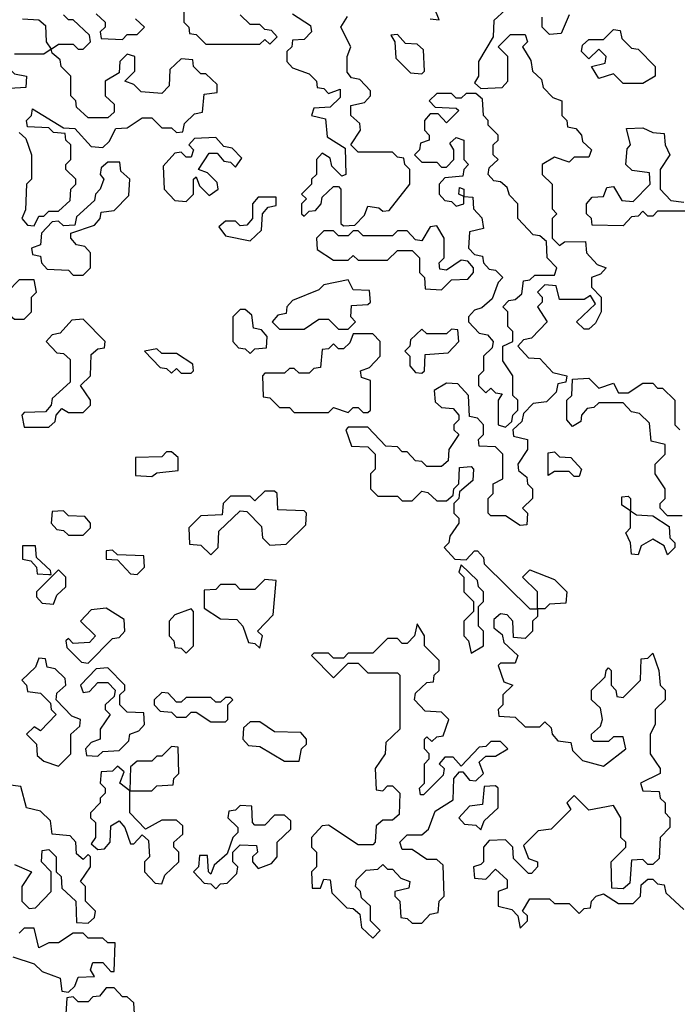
# Model space of a CAD drawing. Extents: x 2494118 to 2687960, y 757339 to 915227.
# Tile 164 of 256: x 2650686 to 2652025, y 784455 to 786460. Entities that reach past the tile are written whole.
import ezdxf

# ---------------------------------------------------------------- set-up
doc = ezdxf.new("R2010")
doc.units = 0

msp = doc.modelspace()

# ---------------------------------------------------------------- linework, layer by layer
at = {"layer": '0CON20XD'}
for points in [[(2651020, 786485), (2651020, 786455), (2651030, 786445), (2651031.7, 786431.7), (2651045, 786430), (2651065, 786410), (2651175, 786410), (2651185, 786420), (2651195, 786410), (2651210, 786425), (2651198.3, 786438.3), (2651185, 786440), (2651175, 786450), (2651155, 786450), (2651135, 786470)], [(2651521.7, 786461.7), (2651540, 786460), (2651530, 786485)], [(2650691.7, 786461.7), (2650725, 786460), (2650738.3, 786448.3), (2650740, 786415), (2650750, 786400), (2650765, 786410), (2650795, 786410), (2650805, 786400), (2650815, 786400), (2650830, 786415), (2650828.3, 786428.3), (2650795, 786460), (2650785, 786460), (2650775, 786470)], [(2650841.7, 786471.7), (2650860, 786455), (2650860, 786445), (2650850, 786435), (2650851.7, 786421.7), (2650895, 786420), (2650905, 786430), (2650925, 786430), (2650940, 786445), (2650921.7, 786461.7)], [(2651241.7, 786471.7), (2651278.3, 786448.3), (2651280, 786435), (2651265, 786420), (2651241.7, 786418.3), (2651240, 786405), (2651230, 786395), (2651230, 786375), (2651241.7, 786361.7), (2651275, 786350), (2651290, 786335), (2651291.7, 786321.7), (2651305, 786320), (2651315, 786310), (2651338.3, 786318.3), (2651338.3, 786301.7), (2651318.3, 786281.7), (2651285, 786280), (2651280, 786265), (2651308.3, 786258.3), (2651311.7, 786221.7), (2651348.3, 786198.3), (2651350, 786145), (2651341.7, 786141.7), (2651321.7, 786161.7), (2651318.3, 786178.3), (2651301.7, 786188.3), (2651290, 786175), (2651290, 786145), (2651280, 786135), (2651280, 786125), (2651260, 786105), (2651270, 786095), (2651260, 786085), (2651260, 786065), (2651265, 786060), (2651275, 786070), (2651288.3, 786071.7), (2651300, 786085), (2651301.7, 786098.3), (2651325, 786120), (2651335, 786120), (2651340, 786115), (2651340, 786045), (2651345, 786040), (2651368.3, 786041.7), (2651388.3, 786061.7), (2651395, 786080), (2651417, 786077), (2651425, 786070), (2651438.3, 786071.7), (2651480, 786125), (2651480, 786155), (2651470, 786165), (2651468.3, 786178.3), (2651455, 786180), (2651445, 786190), (2651375, 786190), (2651360, 786205), (2651380, 786235), (2651378.3, 786248.3), (2651360, 786265), (2651360, 786285), (2651388.3, 786291.7), (2651400, 786305), (2651400, 786315), (2651378.3, 786338.3), (2651361.7, 786341.7), (2651353, 786353), (2651352.5, 786385), (2651360, 786405), (2651340, 786445), (2651353.6, 786466.4)], [(2651675, 786480), (2651651.7, 786458.3), (2651650, 786425), (2651620, 786375), (2651620, 786345), (2651611.7, 786331.7), (2651625, 786320), (2651668.3, 786321.7), (2651680, 786335), (2651680, 786385), (2651660, 786405), (2651685, 786430), (2651715, 786430), (2651720, 786415), (2651710, 786405), (2651727, 786377), (2651730, 786355), (2651748.3, 786338.3), (2651751.7, 786321.7)], [(2651805, 786470), (2651788.3, 786431.7), (2651765, 786430), (2651750, 786445), (2651750, 786465)], [(2651505, 786350), (2651510, 786355), (2651508.3, 786398.3), (2651495, 786410), (2651471.7, 786411.7), (2651455, 786430), (2651441.7, 786428.3), (2651450, 786415), (2651451.7, 786381.7), (2651481.7, 786351.7), (2651505, 786350)], [(2651955, 786330), (2651915, 786330), (2651895, 786350), (2651865, 786340), (2651850, 786365), (2651878.3, 786371.7), (2651880, 786385), (2651865, 786400), (2651845, 786380), (2651830, 786395), (2651831.7, 786408.3), (2651845, 786420), (2651875, 786420), (2651895, 786440), (2651908.3, 786438.3), (2651911.7, 786421.7), (2651931.7, 786401.7), (2651945, 786400), (2651980, 786365), (2651980, 786345), (2651955, 786330)], [(2650715, 786040), (2650725, 786060), (2650735, 786060), (2650745, 786070), (2650765, 786070), (2650788.3, 786091.7), (2650790, 786115), (2650800, 786125), (2650800, 786135), (2650780, 786155), (2650780, 786165), (2650790, 786175), (2650790, 786205), (2650780, 786215), (2650778.3, 786228.3), (2650755, 786230), (2650745, 786240), (2650701.7, 786241.7), (2650700, 786255), (2650710, 786265), (2650711.7, 786278.3), (2650775, 786240), (2650798.3, 786238.3), (2650831.7, 786201.7), (2650855, 786200), (2650868.3, 786211.7), (2650881.7, 786238.3), (2650905, 786240), (2650935, 786260), (2650955, 786260), (2650975, 786240), (2650995, 786240), (2651005, 786230), (2651018.3, 786231.7), (2651021.7, 786248.3), (2651041.7, 786268.3), (2651058.3, 786271.7), (2651061.7, 786308.3), (2651088.3, 786311.7), (2651088.3, 786328.3), (2651065, 786350), (2651055, 786350), (2651040, 786365), (2651038.3, 786378.3), (2651015, 786380), (2650991.7, 786358.3), (2650990, 786325), (2650975, 786310), (2650933, 786313), (2650918.3, 786328.3), (2650900, 786335), (2650920, 786355), (2650920, 786385), (2650905, 786390), (2650890, 786375), (2650888.3, 786351.7), (2650860, 786335), (2650860, 786305), (2650878.3, 786288.3), (2650878.3, 786271.7), (2650865, 786260), (2650825, 786260), (2650801.7, 786281.7), (2650800, 786295), (2650790, 786305), (2650790, 786345), (2650770, 786365), (2650768.3, 786378.3), (2650751.7, 786391.7), (2650750, 786400), (2650735, 786390), (2650675, 786390)], [(2650635, 786300), (2650621.7, 786311.7), (2650620, 786325), (2650645, 786350), (2650655, 786350), (2650665, 786360), (2650675, 786350), (2650700, 786345), (2650698.3, 786321.7), (2650665, 786320), (2650635, 786300)], [(2651751.7, 786321.7), (2651771.7, 786301.7), (2651790, 786295), (2651790, 786265), (2651800, 786255), (2651801.7, 786241.7), (2651818.3, 786238.3), (2651830, 786225), (2651831.7, 786211.7), (2651850, 786195), (2651845, 786180), (2651815, 786180), (2651805, 786170), (2651775, 786180), (2651750, 786165), (2651750, 786145), (2651770, 786125), (2651770, 786075), (2651780, 786065), (2651770, 786055), (2651770, 786015), (2651785, 786000), (2651795, 786007.5), (2651838.3, 786008.3), (2651840, 785985), (2651861.7, 785961.7), (2651880, 785955), (2651868.3, 785941.7), (2651850, 785935), (2651850, 785915), (2651870, 785895), (2651870, 785865), (2651858.3, 785841.7), (2651845, 785830), (2651835, 785830), (2651820, 785845), (2651858.3, 785881.7), (2651848.3, 785898.3), (2651835, 785890), (2651785, 785890), (2651778.3, 785918.3), (2651755, 785920), (2651740, 785905), (2651750, 785895), (2651750, 785885), (2651740, 785875), (2651760, 785845), (2651728.3, 785811.7), (2651711.7, 785808.3), (2651700, 785795), (2651721.7, 785771.7), (2651745, 785770), (2651771.7, 785741.7), (2651800, 785735), (2651798.3, 785721.7), (2651781.7, 785718.3), (2651778.3, 785701.7), (2651758.3, 785681.7), (2651731.7, 785678.3), (2651711.7, 785658.3), (2651708.3, 785641.7), (2651690, 785625), (2651691.7, 785611.7), (2651720, 785605), (2651720, 785585), (2651700, 785555), (2651701.7, 785541.7), (2651718.3, 785528.3), (2651720, 785515), (2651730, 785505), (2651730, 785485), (2651710, 785465), (2651720, 785455), (2651718.3, 785431.7), (2651705, 785430), (2651675, 785450), (2651645, 785450), (2651640, 785455), (2651640, 785485), (2651650, 785495), (2651650, 785515), (2651670, 785525), (2651670, 785575), (2651655, 785590), (2651621.7, 785591.7), (2651620, 785605), (2651630, 785615), (2651630, 785635), (2651618.3, 785648.3), (2651601.7, 785651.7), (2651600, 785695), (2651578.3, 785718.3), (2651555, 785720), (2651530, 785705), (2651531.7, 785681.7), (2651545, 785670), (2651568.3, 785668.3), (2651580, 785655), (2651580, 785645), (2651570, 785635), (2651570, 785625), (2651580, 785615), (2651560, 785585), (2651558.3, 785561.7), (2651545, 785550), (2651515, 785550), (2651505, 785560), (2651491.7, 785561.7), (2651475, 785580), (2651465, 785580), (2651455, 785590), (2651431.7, 785591.7), (2651395, 785630), (2651355, 785630), (2651350, 785625), (2651361.7, 785591.7), (2651395, 785590), (2651410, 785575), (2651410, 785545), (2651400, 785535), (2651400, 785505), (2651415, 785490), (2651455, 785490), (2651465, 785480), (2651485, 785480), (2651505, 785500), (2651517, 785497), (2651535, 785480), (2651555, 785480), (2651568.3, 785491.7), (2651570, 785505), (2651580, 785515), (2651581.7, 785548.3), (2651605, 785550), (2651610, 785545), (2651608.3, 785521.7), (2651581.7, 785498.3), (2651580, 785485), (2651570, 785475), (2651570, 785455), (2651580, 785445), (2651580, 785435), (2651561.7, 785408.3), (2651560, 785395), (2651550, 785385), (2651571.7, 785361.7), (2651595, 785360), (2651611.7, 785378.3), (2651618.3, 785378.3), (2651630, 785365), (2651631.7, 785351.7), (2651725, 785260), (2651740, 785260), (2651740, 785295), (2651710, 785325), (2651725, 785340), (2651775, 785320), (2651800, 785295), (2651798.3, 785271.7), (2651765, 785270), (2651755, 785260), (2651740, 785260), (2651740, 785245), (2651730, 785235), (2651730, 785215), (2651715, 785200), (2651691.7, 785201.7), (2651690, 785235), (2651678.3, 785248.3), (2651665, 785250), (2651651.7, 785238.3), (2651651.7, 785221.7), (2651668.3, 785208.3), (2651671.7, 785191.7), (2651700, 785165), (2651695, 785150), (2651665, 785150), (2651660, 785145), (2651671.7, 785111.7), (2651690, 785105), (2651670, 785085), (2651670, 785065), (2651660, 785055), (2651661.7, 785041.7), (2651695, 785040), (2651715, 785020), (2651745, 785020), (2651755, 785030), (2651768.3, 785018.3), (2651770, 785005), (2651781.7, 784991.7), (2651808.3, 784988.3), (2651811.7, 784971.7), (2651831.7, 784951.7), (2651875, 784940), (2651920, 784975), (2651915, 785000), (2651895, 785000), (2651885, 784990), (2651855, 784990), (2651850, 784995), (2651850, 785005), (2651868.3, 785021.7), (2651872.5, 785035), (2651868.3, 785058.3), (2651850, 785075), (2651850, 785095), (2651878.3, 785121.7), (2651880, 785135), (2651885, 785140), (2651890, 785135), (2651890, 785105), (2651900, 785095), (2651901.7, 785081.7), (2651915, 785080), (2651950, 785115), (2651951.7, 785158.3), (2651965, 785160), (2651975, 785170), (2651987.5, 785135), (2651990, 785105), (2652000, 785095), (2652000, 785075), (2651980, 785055), (2651980, 785025), (2651970, 785005), (2651970, 784965), (2651990, 784935), (2651990, 784925), (2651950, 784905), (2651955, 784890), (2651988.3, 784888.3), (2651990, 784875), (2652000, 784865), (2652000, 784845), (2652010, 784835), (2652010, 784815), (2651990, 784795), (2651988.3, 784751.7), (2651975, 784740), (2651965, 784740), (2651955, 784750), (2651931.7, 784748.3), (2651928.3, 784701.7), (2651915, 784690), (2651891.7, 784691.7), (2651890, 784745), (2651920, 784775), (2651920, 784785), (2651910, 784795), (2651910, 784835), (2651895, 784860), (2651845, 784850), (2651815, 784880), (2651800, 784865), (2651808.3, 784851.7), (2651768.3, 784811.7), (2651741.7, 784808.3), (2651711.7, 784778.3), (2651721.7, 784751.7), (2651740, 784745), (2651740, 784735), (2651728.3, 784721.7), (2651721.7, 784721.7), (2651691.7, 784751.7), (2651690, 784775), (2651675, 784790), (2651641.7, 784788.3), (2651630, 784775), (2651630, 784745), (2651625, 784740), (2651610, 784735), (2651611.7, 784711.7), (2651635, 784710), (2651655, 784730), (2651678.3, 784708.3), (2651678.3, 784691.7), (2651660, 784685), (2651660, 784655), (2651688.3, 784648.3), (2651700, 784635), (2651705, 784610), (2651720, 784625), (2651720, 784635), (2651710, 784645), (2651725, 784670), (2651765, 784670), (2651775, 784660), (2651805, 784660), (2651825, 784640), (2651835, 784650), (2651848.3, 784651.7), (2651850, 784665), (2651860, 784675), (2651875, 784680), (2651905, 784660), (2651935, 784660), (2651950, 784675), (2651951.7, 784698.3), (2651965, 784710), (2651975, 784710), (2651985, 784700), (2651998.3, 784698.3), (2652001.7, 784681.7), (2652038.3, 784648.3)], [(2651675, 785630), (2651688.3, 785641.7), (2651690, 785655), (2651700, 785665), (2651700, 785685), (2651690, 785695), (2651690, 785735), (2651670, 785765), (2651670, 785795), (2651690, 785805), (2651690, 785825), (2651680, 785835), (2651680, 785865), (2651670, 785875), (2651681.7, 785888.3), (2651695, 785890), (2651708.3, 785901.7), (2651711.7, 785928.3), (2651725, 785930), (2651735, 785940), (2651775, 785940), (2651780, 785955), (2651760, 785975), (2651758.3, 786008.3), (2651745, 786020), (2651731.7, 786021.7), (2651700, 786055), (2651700, 786085), (2651683, 786103), (2651678.3, 786118.3), (2651665, 786130), (2651651.7, 786131.7), (2651640, 786145), (2651641.7, 786158.3), (2651660, 786175), (2651650, 786185), (2651650, 786205), (2651660, 786215), (2651660, 786225), (2651640, 786245), (2651640, 786255), (2651630, 786265), (2651628.3, 786298.3), (2651615, 786310), (2651595, 786310), (2651585, 786300), (2651575, 786300), (2651565, 786310), (2651535, 786310), (2651520, 786295), (2651531.7, 786281.7), (2651575, 786280), (2651580, 786275), (2651555, 786250), (2651538.3, 786268.3), (2651521.7, 786268.3), (2651510, 786255), (2651510, 786235), (2651520, 786225), (2651520, 786215), (2651501.7, 786208.3), (2651500, 786195), (2651490, 786185), (2651505, 786170), (2651535, 786170), (2651545, 786160), (2651555, 786160), (2651570, 786175), (2651570, 786195), (2651561.7, 786208.3), (2651575, 786220), (2651590, 786215), (2651590, 786175), (2651600, 786165), (2651590, 786155), (2651588.3, 786141.7), (2651551.7, 786138.3), (2651540, 786125), (2651540, 786105), (2651551.7, 786091.7), (2651565, 786090), (2651575, 786080), (2651590, 786085), (2651590, 786100), (2651580, 786105), (2651581.7, 786118.3), (2651590, 786115), (2651590, 786100), (2651608.3, 786098.3), (2651610, 786075), (2651626.7, 786056.7), (2651630, 786035), (2651601.7, 786028.3), (2651600, 785995), (2651611.7, 785981.7), (2651628.3, 785978.3), (2651630, 785965), (2651641.7, 785951.7), (2651655, 785950), (2651670, 785935), (2651660, 785925), (2651648.3, 785891.7), (2651627, 785873), (2651611.7, 785868.3), (2651600, 785855), (2651600, 785845), (2651621.7, 785821.7), (2651638.3, 785818.3), (2651650, 785805), (2651648.3, 785791.7), (2651630, 785775), (2651630, 785745), (2651620, 785735), (2651620, 785715), (2651635, 785700), (2651645, 785710), (2651655, 785700), (2651668.3, 785698.3), (2651660, 785685), (2651660, 785635), (2651675, 785630)], [(2650685, 786230), (2650698.3, 786218.3), (2650710, 786185), (2650710, 786135), (2650700, 786125), (2650697.5, 786072.5), (2650690, 786055), (2650701.7, 786041.7), (2650715, 786040)], [(2652040, 786070), (2651985, 786070), (2651975, 786060), (2651965, 786060), (2651955, 786070), (2651945, 786060), (2651931.7, 786058.3), (2651915, 786040), (2651851.7, 786041.7), (2651850, 786055), (2651840, 786065), (2651840, 786085), (2651851.7, 786098.3), (2651875, 786100), (2651881.7, 786118.3), (2651895, 786120), (2651911.7, 786091.7), (2651935, 786090), (2651970, 786125), (2651968.3, 786148.3), (2651933, 786153), (2651920, 786165), (2651923, 786197), (2651930, 786205), (2651921.7, 786238.3), (2651955, 786240), (2651975, 786230), (2651998.3, 786228.3), (2652000, 786205), (2652010, 786185), (2651990, 786155), (2651990, 786115), (2652011.7, 786091.7), (2652038.3, 786088.3)], [(2651025, 786090), (2651040, 786105), (2651040, 786135), (2651045, 786140), (2651051.7, 786121.7), (2651071.7, 786101.7), (2651090, 786115), (2651088.3, 786128.3), (2651068.3, 786148.3), (2651050, 786155), (2651071.7, 786188.3), (2651088.3, 786188.3), (2651101.7, 786171.7), (2651115, 786170), (2651125, 786160), (2651138.3, 786178.3), (2651118.3, 786198.3), (2651101.7, 786201.7), (2651085, 786220), (2651041.7, 786218.3), (2651030, 786205), (2651040, 786195), (2651035, 786180), (2651025, 786180), (2651015, 786190), (2651001.7, 786188.3), (2650978.3, 786161.7), (2650980, 786115), (2651001.7, 786091.7), (2651025, 786090)], [(2650815, 785940), (2650830, 785955), (2650830, 785985), (2650818.3, 785998.3), (2650801.7, 786001.7), (2650790, 786015), (2650790, 786025), (2650838.3, 786041.7), (2650850, 786055), (2650851.7, 786068.3), (2650878.3, 786071.7), (2650908.3, 786101.7), (2650910, 786135), (2650891.7, 786151.7), (2650890, 786170), (2650865, 786170), (2650851.7, 786158.3), (2650850, 786145), (2650857.5, 786135), (2650850, 786115), (2650840, 786105), (2650838.3, 786091.7), (2650801.7, 786058.3), (2650798.3, 786041.7), (2650775, 786040), (2650765, 786050), (2650751.7, 786048.3), (2650730, 786025), (2650728.3, 786001.7), (2650710, 785995), (2650711.7, 785981.7), (2650728.3, 785978.3), (2650730, 785965), (2650741.7, 785951.7), (2650785, 785950), (2650795, 785940), (2650815, 785940)], [(2651155, 786010), (2651178.3, 786031.7), (2651180, 786065), (2651191.7, 786078.3), (2651208.3, 786081.7), (2651208.3, 786098.3), (2651171.7, 786098.3), (2651160, 786085), (2651160, 786055), (2651148.3, 786041.7), (2651135, 786040), (2651125, 786050), (2651105, 786050), (2651091.7, 786038.3), (2651105, 786020), (2651155, 786010)], [(2651545, 785910), (2651565, 785930), (2651598.3, 785931.7), (2651610, 785945), (2651610, 785955), (2651598.3, 785968.3), (2651585, 785970), (2651555, 785950), (2651541.7, 785951.7), (2651540, 785965), (2651550, 785975), (2651550, 786015), (2651535, 786040), (2651521.7, 786038.3), (2651505, 786010), (2651491.7, 786011.7), (2651475, 786030), (2651455, 786030), (2651445, 786020), (2651385, 786020), (2651375, 786030), (2651365, 786030), (2651355, 786020), (2651335, 786020), (2651325, 786030), (2651305, 786030), (2651290, 786015), (2651291.7, 785991.7), (2651325, 785970), (2651355, 785970), (2651365, 785980), (2651375, 785970), (2651435, 785970), (2651455, 785990), (2651485, 785990), (2651500, 785975), (2651500, 785945), (2651510, 785935), (2651511.7, 785911.7), (2651545, 785910)], [(2650695, 785850), (2650710, 785865), (2650710, 785895), (2650720, 785905), (2650715, 785930), (2650685, 785930), (2650660, 785905), (2650661.7, 785861.7), (2650675, 785850), (2650695, 785850)], [(2651355, 785830), (2651370, 785845), (2651360, 785855), (2651361.7, 785878.3), (2651395, 785880), (2651400, 785885), (2651398.3, 785908.3), (2651365, 785910), (2651355, 785930), (2651305, 785920), (2651295, 785910), (2651241.7, 785888.3), (2651230, 785875), (2651228.3, 785861.7), (2651211.7, 785858.3), (2651200, 785845), (2651215, 785830), (2651265, 785830), (2651295, 785850), (2651315, 785850), (2651335, 785830), (2651355, 785830)], [(2651155, 785780), (2651165, 785790), (2651188.3, 785791.7), (2651190, 785815), (2651178.3, 785828.3), (2651161.7, 785831.7), (2651158.3, 785858.3), (2651145, 785870), (2651135, 785870), (2651120, 785855), (2651120, 785805), (2651131.7, 785791.7), (2651145, 785790), (2651155, 785780)], [(2650745, 785630), (2650758.3, 785641.7), (2650760, 785655), (2650771.7, 785668.3), (2650785, 785660), (2650815, 785660), (2650830, 785675), (2650830, 785685), (2650810, 785715), (2650830, 785735), (2650831.7, 785778.3), (2650845, 785790), (2650858.3, 785791.7), (2650860, 785805), (2650815, 785850), (2650791.7, 785848.3), (2650768.3, 785821.7), (2650751.7, 785818.3), (2650740, 785805), (2650761.7, 785781.7), (2650775, 785780), (2650788.3, 785768.3), (2650788.3, 785721.7), (2650751.7, 785688.3), (2650750, 785675), (2650738.3, 785661.7), (2650695, 785660), (2650690, 785655), (2650695, 785630), (2650745, 785630)], [(2651395, 785660), (2651400, 785665), (2651400, 785725), (2651381.7, 785731.7), (2651380, 785745), (2651398.3, 785751.7), (2651420, 785775), (2651420, 785805), (2651405, 785820), (2651365, 785820), (2651358.3, 785801.7), (2651345, 785790), (2651335, 785790), (2651325, 785800), (2651315, 785790), (2651301.7, 785788.3), (2651298.3, 785751.7), (2651285, 785750), (2651275, 785740), (2651255, 785740), (2651245, 785750), (2651235, 785750), (2651225, 785740), (2651185, 785740), (2651180, 785735), (2651181.7, 785691.7), (2651195, 785690), (2651215, 785670), (2651235, 785670), (2651245, 785660), (2651315, 785660), (2651325, 785670), (2651355, 785660), (2651365, 785670), (2651375, 785670), (2651385, 785660), (2651395, 785660)], [(2651505, 785740), (2651510, 785745), (2651511.7, 785778.3), (2651558.3, 785781.7), (2651580, 785805), (2651578.3, 785828.3), (2651565, 785830), (2651555, 785820), (2651515, 785820), (2651505, 785830), (2651481.7, 785808.3), (2651480, 785795), (2651470, 785785), (2651480, 785775), (2651480, 785755), (2651491.7, 785741.7), (2651505, 785740)], [(2651035, 785740), (2651040, 785745), (2651038.3, 785758.3), (2651005, 785780), (2650975, 785780), (2650965, 785790), (2650940, 785785), (2650971.7, 785751.7), (2650985, 785750), (2650995, 785740), (2651005, 785750), (2651015, 785740), (2651035, 785740)], [(2652035, 785450), (2652005, 785450), (2651990, 785465), (2651990, 785475), (2652000, 785485), (2652000, 785505), (2651980, 785535), (2651980, 785555), (2652000, 785575), (2652000, 785595), (2651971.7, 785601.7), (2651968.3, 785638.3), (2651948.3, 785658.3), (2651931.7, 785661.7), (2651915, 785680), (2651865, 785680), (2651855, 785670), (2651841.7, 785668.3), (2651830, 785655), (2651828.3, 785641.7), (2651811.7, 785631.7), (2651800, 785645), (2651800, 785685), (2651810, 785695), (2651811.7, 785728.3), (2651845, 785730), (2651865, 785710), (2651895, 785720), (2651905, 785700), (2651925, 785700), (2651955, 785720), (2651975, 785720), (2651985, 785710), (2651995, 785710), (2652020, 785685), (2652020, 785635), (2652030, 785625)], [(2650955, 785530), (2650965, 785537.5), (2651008.3, 785541.7), (2651008.3, 785568.3), (2650995, 785580), (2650985, 785580), (2650975, 785570), (2650921.7, 785568.3), (2650921.7, 785531.7), (2650955, 785530)], [(2651825, 785530), (2651815, 785530), (2651805, 785540), (2651775, 785540), (2651761.7, 785531.7), (2651761.7, 785578.3), (2651775, 785580), (2651785, 785570), (2651808.3, 785568.3), (2651830, 785545), (2651825, 785530)], [(2651075, 785370), (2651090, 785385), (2651091.7, 785418.3), (2651135, 785460), (2651148.3, 785458.3), (2651178.3, 785428.3), (2651180, 785405), (2651195, 785390), (2651228.3, 785391.7), (2651268.3, 785431.7), (2651270, 785455), (2651265, 785460), (2651211.7, 785461.7), (2651210, 785495), (2651205, 785500), (2651185, 785500), (2651165, 785480), (2651155, 785490), (2651115, 785490), (2651100, 785475), (2651098.3, 785451.7), (2651055, 785450), (2651030, 785425), (2651031.7, 785391.7), (2651055, 785390), (2651075, 785370)], [(2652005, 785370), (2651998.3, 785388.3), (2651975, 785402.5), (2651951.7, 785388.3), (2651945, 785370), (2651931.7, 785371.7), (2651930, 785395), (2651920, 785415), (2651930, 785425), (2651930, 785460), (2651911.7, 785471.7), (2651911.7, 785488.3), (2651925, 785490), (2651930, 785485), (2651930, 785460), (2651941.7, 785451.7), (2651975, 785450), (2652008.3, 785428.3), (2652010, 785405), (2652020, 785395), (2652020, 785385), (2652005, 785370)], [(2650815, 785410), (2650830, 785425), (2650830, 785435), (2650818.3, 785448.3), (2650785, 785450), (2650775, 785460), (2650751.7, 785458.3), (2650750, 785435), (2650761.7, 785421.7), (2650775, 785420), (2650785, 785410), (2650815, 785410)], [(2650750, 785330), (2650748.3, 785338.3), (2650720, 785365), (2650718.3, 785388.3), (2650691.7, 785388.3), (2650691.7, 785361.7), (2650708.3, 785358.3), (2650720, 785345), (2650721.7, 785331.7), (2650745, 785330), (2650750, 785330)], [(2650925, 785330), (2650940, 785345), (2650938.3, 785368.3), (2650885, 785370), (2650875, 785380), (2650861.7, 785378.3), (2650861.7, 785361.7), (2650885, 785360), (2650911.7, 785331.7), (2650925, 785330)], [(2650755, 785270), (2650761.7, 785288.3), (2650780, 785305), (2650780, 785325), (2650765, 785340), (2650720, 785295), (2650720, 785285), (2650731.7, 785271.7), (2650755, 785270)], [(2651605, 785170), (2651630, 785185), (2651630, 785215), (2651620, 785225), (2651620, 785265), (2651630, 785275), (2651630, 785295), (2651620, 785305), (2651618.3, 785318.3), (2651585, 785350), (2651580, 785335), (2651590, 785325), (2651590, 785295), (2651610, 785275), (2651610, 785255), (2651590, 785235), (2651590, 785205), (2651600, 785195), (2651605, 785170)], [(2651175, 785180), (2651180, 785205), (2651170, 785215), (2651201.7, 785248.3), (2651208.3, 785318.3), (2651185, 785320), (2651165, 785300), (2651135, 785300), (2651125, 785310), (2651095, 785310), (2651085, 785300), (2651061.7, 785298.3), (2651061.7, 785261.7), (2651095, 785240), (2651128.3, 785238.3), (2651140, 785225), (2651151.7, 785191.7), (2651165, 785190), (2651175, 785180)], [(2650825, 785150), (2650875, 785200), (2650888.3, 785201.7), (2650900, 785215), (2650898.3, 785238.3), (2650861.7, 785261.7), (2650831.7, 785258.3), (2650810, 785235), (2650840, 785205), (2650828.3, 785191.7), (2650795, 785190), (2650785, 785200), (2650780, 785195), (2650781.7, 785181.7), (2650811.7, 785151.7), (2650825, 785150)], [(2651025, 785170), (2651040, 785185), (2651040, 785255), (2651035, 785260), (2651001.7, 785248.3), (2650990, 785235), (2650990, 785205), (2651000, 785195), (2651001.7, 785181.7), (2651015, 785180), (2651025, 785170)], [(2651405, 784590), (2651420, 784605), (2651400, 784625), (2651400, 784655), (2651381.7, 784671.7), (2651380, 784685), (2651370, 784695), (2651371.7, 784708.3), (2651391.7, 784728.3), (2651415, 784730), (2651425, 784740), (2651435, 784730), (2651445, 784730), (2651461.7, 784711.7), (2651480, 784705), (2651478.3, 784691.7), (2651450, 784685), (2651450, 784675), (2651460, 784665), (2651461.7, 784631.7), (2651475, 784630), (2651485, 784620), (2651505, 784620), (2651521.7, 784638.3), (2651538.3, 784641.7), (2651540, 784665), (2651550, 784675), (2651548.3, 784738.3), (2651535, 784750), (2651515, 784750), (2651485, 784770), (2651465, 784770), (2651460, 784785), (2651475, 784800), (2651505, 784800), (2651518.3, 784811.7), (2651531.7, 784848.3), (2651568.3, 784871.7), (2651570, 784915), (2651581.7, 784928.3), (2651588.3, 784928.3), (2651601.7, 784911.7), (2651615, 784910), (2651630, 784925), (2651621.7, 784948.3), (2651635, 784960), (2651655, 784960), (2651680, 784975), (2651665, 784990), (2651645, 784990), (2651635, 784980), (2651621.7, 784978.3), (2651585, 784940), (2651568.3, 784958.3), (2651551.7, 784958.3), (2651540, 784945), (2651550, 784935), (2651548.3, 784921.7), (2651508.3, 784881.7), (2651501.7, 784881.7), (2651500, 784895), (2651510, 784905), (2651510, 784945), (2651520, 784955), (2651520, 784965), (2651510, 784975), (2651510, 784995), (2651515, 785000), (2651525, 784990), (2651535, 785000), (2651548.3, 785001.7), (2651560, 785035), (2651545, 785050), (2651511.7, 785051.7), (2651490, 785075), (2651491.7, 785088.3), (2651515, 785110), (2651528.3, 785111.7), (2651530, 785125), (2651540, 785135), (2651540, 785155), (2651510, 785185), (2651510, 785205), (2651495, 785230), (2651490, 785205), (2651475, 785190), (2651465, 785190), (2651455, 785200), (2651435, 785200), (2651405, 785170), (2651355, 785170), (2651345, 785160), (2651325, 785160), (2651315, 785170), (2651285, 785170), (2651280, 785165), (2651325, 785120), (2651355, 785150), (2651375, 785150), (2651395, 785130), (2651455, 785130), (2651460, 785125), (2651460, 785015), (2651431.7, 784988.3), (2651430, 784965), (2651410, 784935), (2651411.7, 784891.7), (2651425, 784890), (2651435, 784900), (2651445, 784900), (2651460, 784885), (2651458.3, 784841.7), (2651445, 784830), (2651425, 784830), (2651411.7, 784818.3), (2651410, 784785), (2651405, 784780), (2651375, 784780), (2651315, 784820), (2651301.7, 784818.3), (2651280, 784795), (2651280, 784775), (2651290, 784765), (2651290, 784735), (2651280, 784725), (2651281.7, 784691.7), (2651298.3, 784691.7), (2651305, 784710), (2651318.3, 784708.3), (2651321.7, 784681.7), (2651351.7, 784651.7), (2651365, 784650), (2651378.3, 784638.3), (2651381.7, 784611.7), (2651405, 784590)], [(2650765, 784940), (2650790, 784965), (2650790, 785005), (2650808.3, 785021.7), (2650810, 785035), (2650791.7, 785041.7), (2650760, 785075), (2650761.7, 785088.3), (2650780, 785105), (2650778.3, 785118.3), (2650758.3, 785138.3), (2650741.7, 785141.7), (2650738.3, 785158.3), (2650725, 785160), (2650718.3, 785141.7), (2650690, 785115), (2650700, 785105), (2650701.7, 785091.7), (2650728.3, 785088.3), (2650748.3, 785068.3), (2650750, 785055), (2650760, 785045), (2650728.3, 785011.7), (2650715, 785020), (2650700, 785005), (2650720, 784985), (2650721.7, 784961.7), (2650735, 784950), (2650765, 784940)], [(2650845, 784960), (2650855, 784970), (2650888.3, 784971.7), (2650908.3, 784991.7), (2650910, 785005), (2650928.3, 785011.7), (2650940, 785025), (2650938.3, 785048.3), (2650905, 785050), (2650890, 785065), (2650890, 785085), (2650900, 785095), (2650900, 785105), (2650865, 785140), (2650841.7, 785138.3), (2650810, 785105), (2650815, 785090), (2650828.3, 785091.7), (2650845, 785110), (2650865, 785110), (2650880, 785095), (2650878.3, 785081.7), (2650860, 785065), (2650860, 785055), (2650870, 785045), (2650850, 785015), (2650850, 784995), (2650831.7, 784988.3), (2650820, 784975), (2650821.7, 784961.7), (2650845, 784960)], [(2651105, 785030), (2651110, 785035), (2651110, 785065), (2651120, 785075), (2651115, 785080), (2651105, 785080), (2651095, 785070), (2651085, 785070), (2651075, 785080), (2651025, 785080), (2651015, 785070), (2651005, 785070), (2650988.3, 785088.3), (2650975, 785090), (2650960, 785075), (2650960, 785065), (2650971.7, 785051.7), (2650995, 785050), (2651005, 785040), (2651025, 785040), (2651035, 785050), (2651045, 785050), (2651075, 785030), (2651105, 785030)], [(2651255, 784950), (2651260, 784975), (2651270, 784985), (2651270, 784995), (2651258.3, 785008.3), (2651205, 785010), (2651175, 785030), (2651155, 785030), (2651141.7, 785018.3), (2651140, 784995), (2651151.7, 784981.7), (2651175, 784980), (2651225, 784950), (2651255, 784950)], [(2650955, 784890), (2650965, 784900), (2650998.3, 784901.7), (2651000, 784915), (2651010, 784925), (2651008.3, 784978.3), (2650995, 784980), (2650975, 784960), (2650965, 784960), (2650955, 784950), (2650925, 784950), (2650911.7, 784938.3), (2650910, 784890), (2650955, 784890)], [(2650975, 784700), (2650981.7, 784718.3), (2651010, 784745), (2651010, 784765), (2651000, 784775), (2651000, 784785), (2651018.3, 784801.7), (2651018.3, 784818.3), (2651005, 784830), (2650975, 784830), (2650941.7, 784811.7), (2650910, 784845), (2650910, 784890), (2650890, 784905), (2650898.3, 784928.3), (2650885, 784940), (2650875, 784930), (2650851.7, 784928.3), (2650850, 784905), (2650860, 784895), (2650860, 784885), (2650850, 784875), (2650850, 784865), (2650830, 784845), (2650830, 784835), (2650840, 784825), (2650840, 784795), (2650831.7, 784781.7), (2650845, 784770), (2650858.3, 784771.7), (2650870, 784785), (2650871.7, 784818.3), (2650888.3, 784828.3), (2650900, 784815), (2650911.7, 784781.7), (2650918.3, 784781.7), (2650935, 784800), (2650948.3, 784788.3), (2650950, 784755), (2650940, 784745), (2650940, 784725), (2650961.7, 784701.7), (2650975, 784700)], [(2650675, 784740), (2650710, 784725), (2650690, 784695), (2650690, 784665), (2650705, 784650), (2650718.3, 784651.7), (2650750, 784685), (2650750, 784725), (2650730, 784745), (2650731.7, 784768.3), (2650745, 784770), (2650760, 784755), (2650760, 784725), (2650770, 784715), (2650771.7, 784691.7), (2650800, 784665), (2650801.7, 784621.7), (2650825, 784620), (2650838.3, 784631.7), (2650840, 784645), (2650820, 784665), (2650820, 784695), (2650810, 784705), (2650830, 784735), (2650830, 784755), (2650825, 784760), (2650815, 784750), (2650801.7, 784761.7), (2650800, 784785), (2650788.3, 784798.3), (2650751.7, 784801.7), (2650748.3, 784828.3), (2650728.3, 784848.3), (2650700, 784855), (2650688.3, 784898.3), (2650661.7, 784901.7)], [(2651625, 784810), (2651631.7, 784828.3), (2651660, 784855), (2651660, 784895), (2651655, 784900), (2651631.7, 784898.3), (2651628.3, 784861.7), (2651601.7, 784858.3), (2651580, 784835), (2651591.7, 784821.7), (2651615, 784820), (2651625, 784810)], [(2651085, 784690), (2651095, 784700), (2651108.3, 784701.7), (2651128.3, 784721.7), (2651130, 784735), (2651120, 784745), (2651120, 784765), (2651135, 784780), (2651168.3, 784778.3), (2651170, 784765), (2651160, 784755), (2651160, 784745), (2651171.7, 784731.7), (2651198.3, 784741.7), (2651210, 784755), (2651210, 784785), (2651238.3, 784811.7), (2651238.3, 784828.3), (2651225, 784840), (2651205, 784840), (2651185, 784820), (2651165, 784820), (2651160, 784825), (2651158.3, 784858.3), (2651135, 784860), (2651125, 784850), (2651111.7, 784848.3), (2651110, 784835), (2651130, 784815), (2651130, 784805), (2651120, 784795), (2651108.3, 784761.7), (2651081.7, 784738.3), (2651075, 784720), (2651070, 784725), (2651068.3, 784758.3), (2651051.7, 784758.3), (2651050, 784735), (2651040, 784725), (2651061.7, 784701.7), (2651075, 784700), (2651085, 784690)], [(2650785, 784480), (2650798.3, 784491.7), (2650805, 784510), (2650838.3, 784511.7), (2650830, 784525), (2650835, 784540), (2650855, 784540), (2650871.7, 784521.7), (2650878.3, 784521.7), (2650880, 784580), (2650865, 784580), (2650855, 784590), (2650825, 784590), (2650815, 784600), (2650795, 784600), (2650765, 784580), (2650745, 784580), (2650725, 784570), (2650715, 784610), (2650695, 784610), (2650685, 784600)], [(2650671.7, 784551.7), (2650715, 784537.5), (2650731.7, 784521.7), (2650768.3, 784508.3), (2650771.7, 784481.7), (2650785, 784480)], [(2650920, 784425), (2650918.3, 784458.3), (2650905, 784470), (2650895, 784470), (2650878.3, 784488.3), (2650861.7, 784488.3), (2650848.3, 784471.7), (2650835, 784470), (2650825, 784460), (2650805, 784460), (2650795, 784470), (2650781.7, 784468.3), (2650780, 784435)]]:
    msp.add_lwpolyline(points, dxfattribs=at)

doc.saveas('drawing.dxf')
